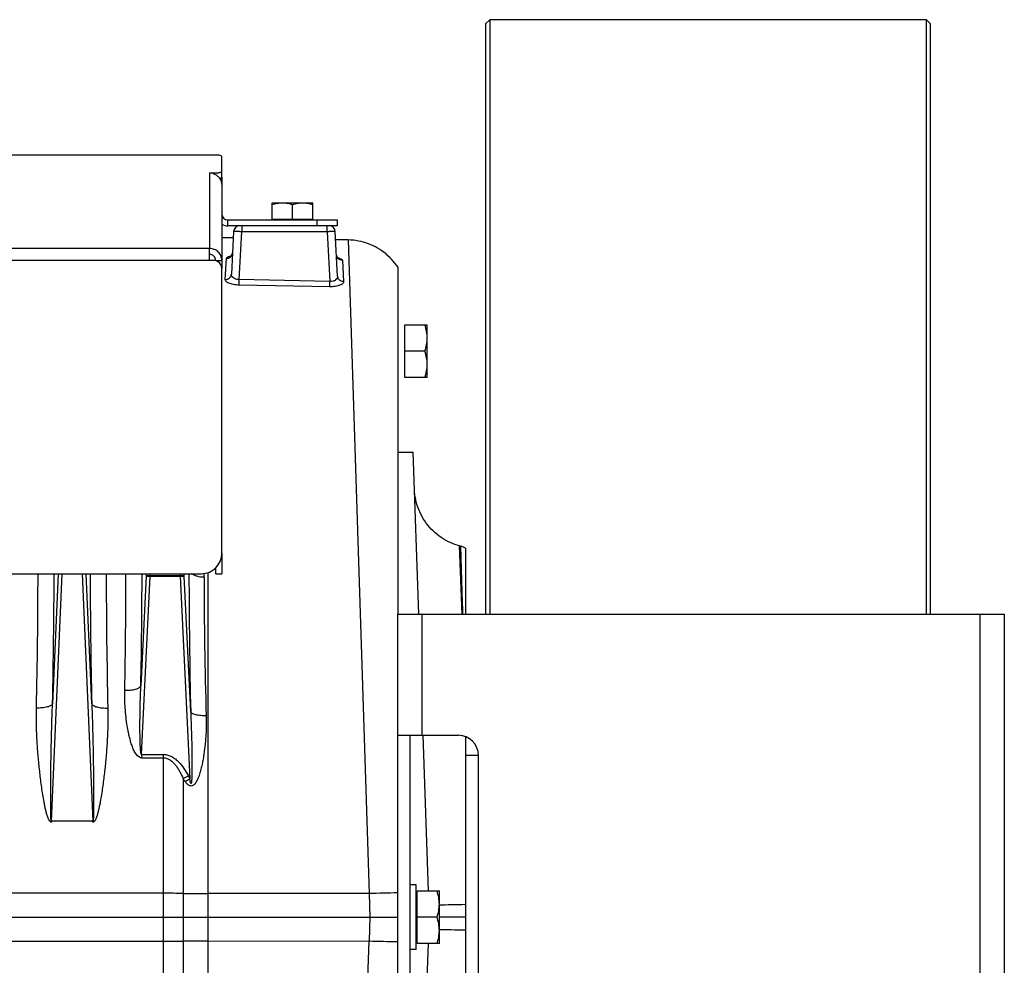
# Model space of a CAD drawing. Extents: x -1680 to 1181, y 8 to 1691.
# Tile 83 of 83: x 861 to 1104, y 837 to 1071. Entities that reach past the tile are written whole.
import ezdxf

# ---------------------------------------------------------------- set-up
doc = ezdxf.new("R2010")
doc.units = 0
doc.header["$LTSCALE"] = 65.395
doc.layers.get('0').update_dxf_attribs({"linetype": 'CONTINUOUS'})
doc.layers.add('3_ALL_AXES', color=7, linetype='CONTINUOUS')

msp = doc.modelspace()

# ---------------------------------------------------------------- linework, layer by layer
at = {"color": 7, "linetype": 'CONTINUOUS'}
for p, q in [((977.09, 1070.76), (976.09, 1069.76)), ((976.09, 1069.76), (976.09, 923.76)), ((977.09, 1070.76), (977.09, 923.76)), ((1085.09, 1070.76), (977.09, 1070.76)), ((1085.09, 923.76), (1085.09, 1070.76)), ((1085.09, 1070.76), (1086.09, 1069.76)), ((1086.09, 923.76), (1086.09, 1069.76)), ((910.84, 1031.72), (910.84, 1033.2)), ((910.84, 1031.33), (910.43, 1031.33)), ((923.34, 1021.46), (933.34, 1021.46)), ((923.34, 1021.26), (923.34, 1021.46)), ((933.34, 1021.26), (933.34, 1021.46)), ((939.34, 1021.26), (939.34, 1019.76)), ((939.34, 1019.76), (912.34, 1019.76)), ((909.34, 1011.21), (910.84, 1011.21)), ((909.34, 933.72), (909.34, 935.16)), ((909.34, 933.72), (910.84, 933.72)), ((954.34, 923.76), (1104.34, 923.76)), ((954.34, 773.76), (954.34, 923.76)), ((1104.34, 923.76), (1104.34, 773.76)), ((954.34, 893.76), (969.34, 893.76)), ((957.34, 893.76), (957.34, 803.76)), ((974.34, 808.76), (974.34, 888.76))]:
    msp.add_line(p, q, dxfattribs=at)
at = {"color": 3, "linetype": 'CONTINUOUS'}
for p, q in [((908.84, 1037.26), (843.84, 1037.26)), ((910.84, 1033.2), (910.84, 1036.95)), ((907.84, 1032.85), (908.84, 1032.85)), ((910.84, 1031.72), (910.84, 1009.27)), ((912.34, 1021.26), (939.34, 1021.26)), ((907.84, 1011.21), (907.84, 1014.16)), ((908.84, 1011.21), (907.84, 1011.21)), ((910.84, 938.73), (910.84, 1009.21)), ((910.84, 938.72), (910.84, 933.72)), ((710.84, 933.73), (905.84, 933.73))]:
    msp.add_line(p, q, dxfattribs=at)
at = {"color": 9, "linetype": 'CONTINUOUS'}
for p, q in [((910.18, 1037.21), (843.84, 1037.21)), ((907.84, 1032.85), (907.84, 1014.16)), ((908.84, 1032.66), (908.84, 1032.85)), ((912.34, 1019.76), (912.34, 1021.26)), ((934.34, 1021.26), (934.34, 1019.76)), ((915.14, 1006.47), (915.76, 1018.31)), ((915.76, 1019.76), (915.76, 1018.31)), ((936.92, 1018.31), (915.76, 1018.31)), ((936.92, 1018.31), (936.92, 1019.76)), ((936.92, 1018.31), (937.56, 1006.04)), ((942.11, 1016.28), (947.26, 854.6)), ((907.84, 1014.16), (708.84, 1014.16)), ((907.84, 1011.21), (708.84, 1011.21)), ((915.11, 1005.12), (915.14, 1006.47)), ((937.56, 1006.04), (915.14, 1006.47)), ((937.53, 1004.7), (937.56, 1006.04)), ((970.28, 923.76), (969.6, 940.63)), ((969.84, 940.57), (969.84, 940.53)), ((969.84, 940.57), (970.4, 923.76)), ((868.71, 872.56), (871.39, 933.73)), ((870.4, 933.73), (868.99, 901.53)), ((876.28, 933.73), (878.97, 872.56)), ((878.69, 901.53), (877.28, 933.73)), ((892.12, 933.15), (890.83, 906.02)), ((891.02, 889.02), (893.12, 933.13)), ((892.15, 933.73), (892.12, 933.15)), ((893.12, 933.17), (893.14, 933.73)), ((900.53, 933.73), (900.56, 933.17)), ((900.56, 933.13), (902.94, 883.02)), ((901.55, 933.15), (901.53, 933.73)), ((903.15, 899.55), (901.55, 933.15)), ((906.45, 932.84), (906.45, 933.77)), ((907.4, 933.98), (907.4, 768.11)), ((970.26, 927.79), (970.4, 923.76)), ((960.34, 923.76), (960.34, 893.76)), ((1098.34, 773.76), (1098.34, 923.76)), ((891.02, 889.02), (896.44, 889.02)), ((891.02, 889.02), (891.02, 888.2)), ((896.44, 760.47), (896.44, 889.02)), ((891.02, 888.2), (896.44, 888.2)), ((901.29, 883.05), (901.29, 766.49)), ((896.44, 854.69), (608.84, 854.69)), ((947.26, 854.6), (907.4, 854.63)), ((947.26, 854.6), (947.46, 848.76)), ((947.46, 848.76), (947.26, 842.92)), ((608.84, 842.83), (896.44, 842.83)), ((907.4, 842.89), (947.26, 842.92)), ((944.76, 764.48), (947.26, 842.92))]:
    msp.add_line(p, q, dxfattribs=at)
at = {"color": 6, "linetype": 'CONTINUOUS'}
for p, q in [((913.76, 1018.34), (913.21, 1007.85)), ((939.49, 1007.3), (938.91, 1018.34)), ((913.68, 1016.78), (910.84, 1016.83)), ((942.11, 1016.28), (939.02, 1016.33)), ((954.34, 1009.6), (954.34, 923.76)), ((956.14, 995.26), (961.64, 995.26)), ((961.64, 982.26), (961.64, 995.26)), ((961.06, 988.76), (956.14, 988.76)), ((961.64, 982.26), (956.14, 982.26)), ((954.34, 963.76), (958.17, 963.76)), ((959.57, 923.76), (958.17, 963.76)), ((969.84, 940.57), (969.6, 940.63)), ((971.09, 940.04), (971.09, 923.76)), ((961.96, 855.26), (960.62, 893.76)), ((971.09, 893.44), (971.09, 804.08)), ((974.34, 888.76), (971.09, 888.76)), ((958.94, 856.76), (957.34, 856.76)), ((958.94, 840.76), (958.94, 856.76)), ((959.14, 855.26), (964.64, 855.26)), ((964.64, 842.26), (964.64, 855.26)), ((608.84, 848.76), (954.34, 848.76)), ((964.06, 848.76), (959.14, 848.76)), ((971.09, 848.76), (964.64, 848.76)), ((958.94, 840.76), (957.34, 840.76)), ((964.64, 842.26), (959.14, 842.26)), ((960.62, 803.76), (961.96, 842.26))]:
    msp.add_line(p, q, dxfattribs=at)
at = {"color": 2, "linetype": 'CONTINUOUS'}
for p, q in [((911.69, 1006.52), (911.97, 1011.72)), ((940.69, 1011.22), (940.96, 1005.97)), ((937.53, 1004.7), (915.11, 1005.12)), ((956.14, 982.26), (956.14, 995.26)), ((900.56, 933.17), (893.12, 933.17)), ((893.12, 933.13), (900.56, 933.13)), ((878.97, 872.56), (868.71, 872.56)), ((868.71, 872.56), (868.71, 872.28)), ((878.97, 872.28), (878.97, 872.56)), ((959.14, 842.26), (959.14, 855.26))]:
    msp.add_line(p, q, dxfattribs=at)
at = {"color": 6, "linetype": 'CONTINUOUS'}
for points in [[(954.34, 1009.6), (954.04, 1010.03), (953.66, 1010.54), (953.26, 1011.03), (952.83, 1011.5), (952.39, 1011.96), (951.93, 1012.39), (951.45, 1012.81), (950.96, 1013.2), (950.45, 1013.58), (949.92, 1013.93), (949.38, 1014.26), (948.82, 1014.56), (948.26, 1014.85), (947.68, 1015.11), (947.09, 1015.34), (946.49, 1015.55), (945.88, 1015.73), (945.27, 1015.89), (944.65, 1016.02), (944.02, 1016.12), (943.39, 1016.2), (942.76, 1016.25), (942.11, 1016.28)], [(913.49, 1013.1), (913.49, 1013.08), (913.48, 1012.97), (913.46, 1012.87), (913.43, 1012.78), (913.4, 1012.69), (913.36, 1012.6), (913.32, 1012.53), (913.28, 1012.46), (913.23, 1012.4), (913.19, 1012.35), (913.15, 1012.3), (913.11, 1012.27), (913.07, 1012.24), (913.04, 1012.21), (913.02, 1012.2), (913, 1012.19), (912.99, 1012.18), (912.99, 1012.18)], [(939.68, 1011.7), (939.68, 1011.7), (939.67, 1011.71), (939.66, 1011.71), (939.65, 1011.73), (939.62, 1011.74), (939.6, 1011.76), (939.56, 1011.79), (939.53, 1011.83), (939.49, 1011.87), (939.45, 1011.92), (939.41, 1011.98), (939.37, 1012.05), (939.33, 1012.12), (939.3, 1012.21), (939.27, 1012.29), (939.24, 1012.38), (939.23, 1012.48), (939.21, 1012.58), (939.21, 1012.59)], [(969.6, 940.63), (969.08, 940.78), (968.47, 940.98), (967.88, 941.21), (967.29, 941.46), (966.71, 941.74), (966.14, 942.04), (965.59, 942.36), (965.06, 942.71), (964.53, 943.08), (964.03, 943.48), (963.54, 943.89), (963.07, 944.32), (962.62, 944.78), (962.19, 945.25), (961.78, 945.74), (961.39, 946.25), (961.02, 946.78), (960.67, 947.32), (960.35, 947.87), (960.05, 948.44), (959.78, 949.02), (959.53, 949.61), (959.31, 950.21), (959.11, 950.82), (958.94, 951.43), (958.8, 952.06), (958.68, 952.69), (958.59, 953.32), (958.53, 953.96), (958.49, 954.6)]]:
    msp.add_lwpolyline(points, dxfattribs=at)
at = {"color": 9, "linetype": 'CONTINUOUS'}
msp.add_lwpolyline([(969.61, 940.49), (969.6, 940.6), (969.6, 940.63)], dxfattribs=at)
at = {"color": 3, "linetype": 'CONTINUOUS'}
for centre, radius, start, end in [((907.77, 1029.77), 3.08, 70.8751, 88.8157), ((907.78, 1029.79), 3.07, 69.8319, 70.8315), ((907.81, 1029.8), 3.03, 0.0002, 2.7279), ((912.34, 1022.76), 1.5, 180, 270), ((908.84, 1009.21), 2, 0, 90), ((905.84, 938.73), 5, 270, 360)]:
    msp.add_arc(centre, radius, start, end, dxfattribs=at)
at = {"color": 7, "linetype": 'CONTINUOUS'}
for centre, radius, start, end in [((912.34, 1022.76), 3, 240, 270), ((969.34, 888.76), 5, 0, 90)]:
    msp.add_arc(centre, radius, start, end, dxfattribs=at)
at = {"color": 6, "linetype": 'CONTINUOUS'}
for centre, radius, start, end in [((915.26, 1018.26), 1.5, 90, 177), ((937.41, 1018.26), 1.5, 3, 90), ((968.55, 935.74), 5, 59.4645, 75)]:
    msp.add_arc(centre, radius, start, end, dxfattribs=at)
at = {"color": 2, "linetype": 'CONTINUOUS'}
for centre, radius, start, end in [((914.29, 1006.22), 6.21, 100.4644, 101.7409), ((938.14, 1005.71), 6.29, 76.3506, 77.3993), ((-634.68, 935.04), 1500.08, 358.68099, 359.9497), ((2312.58, 934.21), 1430.31, 180.01935, 181.34995), ((892.5, 918.89), 14.29, 87.5018, 87.8313), ((891.31, 895.07), 38.1, 87.2754, 87.3992), ((901.18, 918.89), 14.29, 92.1687, 92.4982), ((902.37, 895.07), 38.1, 92.6008, 92.7246), ((826.88, 1029.76), 164.5, 296.8931, 297.3988), ((925.74, 899.08), 29.25, 213.2524, 214.8563), ((824.91, 1024.84), 161.87, 298.3397, 298.8235), ((930.82, 898.35), 31.81, 207.3997, 208.8023)]:
    msp.add_arc(centre, radius, start, end, dxfattribs=at)
at = {"color": 9, "linetype": 'CONTINUOUS'}
for centre, radius, start, end in [((-712.27, 937.06), 1581.65, 358.71277, 359.87929), ((2391.68, 936.22), 1513.39, 180.0944, 181.31354), ((-522.42, 934.12), 1409.57, 358.81211, 359.98418), ((-599.81, 936.1), 1490.94, 358.84392, 359.90911), ((2466.89, 936.16), 1564.17, 180.08909, 181.34119), ((2097.6, 934.24), 1191.15, 180.06746, 181.71638), ((896.53, 451.06), 403.63, 89.3244, 90.0121), ((907.7, 1405.63), 551, 269.3325, 269.968), ((960.34, 481.72), 373.11, 90.9211, 92.0092), ((896.46, 1257.57), 414.75, 269.9972, 270.6665), ((907.61, 306.78), 536.11, 90.0232, 90.6763), ((961, 1241.92), 399.24, 268.0264, 269.0433)]:
    msp.add_arc(centre, radius, start, end, dxfattribs=at)
at = {"color": 3, "linetype": 'CONTINUOUS'}
msp.add_ellipse((908.84, 1036.95), major_axis=(2, 0), ratio=0.176327, start_param=0, end_param=0.832368, dxfattribs=at)
for points, knots in [([(910.18, 1037.21), (909.98, 1037.25), (909.53, 1037.26), (909.08, 1037.26), (908.84, 1037.26)], [0, 0, 0, 0, 0.463915, 1, 1, 1, 1]), ([(908.83, 1032.66), (909.11, 1032.56), (909.64, 1032.27), (910.28, 1031.63), (910.7, 1030.84), (910.82, 1030.24), (910.83, 1029.95)], [0, 0, 0, 0, 0.250086, 0.500265, 0.75024, 1, 1, 1, 1]), ([(908.84, 1032.85), (909.09, 1032.85), (909.46, 1032.86), (909.94, 1032.91), (910.24, 1032.95), (910.48, 1033), (910.65, 1033.05), (910.75, 1033.09), (910.81, 1033.13), (910.84, 1033.17), (910.84, 1033.2)], [0, 0, 0, 0, 0.368678, 0.535857, 0.683235, 0.805627, 0.899181, 0.934562, 0.9625, 1, 1, 1, 1]), ([(910.84, 1011.21), (910.84, 1011.59), (910.68, 1012.37), (910.01, 1013.35), (909.02, 1014.01), (908.23, 1014.16), (907.84, 1014.16)], [0, 0, 0, 0, 0.248228, 0.4975, 0.748236, 1, 1, 1, 1])]:
    msp.add_open_spline(points, degree=3, knots=knots, dxfattribs=at)
at = {"color": 7, "linetype": 'CONTINUOUS'}
for points, knots in [([(910.84, 1031.72), (910.84, 1031.7), (910.8, 1031.64), (910.69, 1031.59), (910.53, 1031.53), (910.4, 1031.5), (910.33, 1031.49)], [0, 0, 0, 0, 0.122499, 0.322028, 0.615516, 1, 1, 1, 1]), ([(909.34, 1011.21), (909.34, 1011.4), (909.26, 1011.79), (908.93, 1012.28), (908.43, 1012.61), (908.03, 1012.69), (907.84, 1012.69)], [0, 0, 0, 0, 0.248228, 0.4975, 0.748236, 1, 1, 1, 1])]:
    msp.add_open_spline(points, degree=3, knots=knots, dxfattribs=at)
at = {"color": 9, "linetype": 'CONTINUOUS'}
for points, knots in [([(915.76, 1018.31), (915.63, 1018.32), (915.38, 1018.33), (915.01, 1018.34), (914.67, 1018.35), (914.37, 1018.35), (914.15, 1018.35), (914.01, 1018.35), (913.92, 1018.35), (913.86, 1018.35), (913.81, 1018.35), (913.78, 1018.34), (913.76, 1018.34), (913.76, 1018.34)], [0, 0, 0, 0, 0.194868, 0.382208, 0.554859, 0.706201, 0.83044, 0.880867, 0.922835, 0.955947, 0.979903, 0.994526, 1, 1, 1, 1]), ([(938.91, 1018.34), (938.91, 1018.34), (938.89, 1018.34), (938.87, 1018.35), (938.82, 1018.35), (938.75, 1018.35), (938.67, 1018.35), (938.53, 1018.35), (938.31, 1018.35), (938.01, 1018.35), (937.67, 1018.34), (937.3, 1018.33), (937.04, 1018.32), (936.92, 1018.31)], [0, 0, 0, 0, 0.005474, 0.020097, 0.044053, 0.077165, 0.119132, 0.169559, 0.293799, 0.44514, 0.617792, 0.805131, 1, 1, 1, 1]), ([(911.97, 1011.72), (912.15, 1011.72), (912.53, 1011.78), (913.04, 1012.08), (913.39, 1012.55), (913.48, 1012.92), (913.49, 1013.1)], [0, 0, 0, 0, 0.243895, 0.504864, 0.762781, 1, 1, 1, 1]), ([(940.69, 1011.22), (940.5, 1011.22), (940.12, 1011.29), (939.63, 1011.61), (939.31, 1012.07), (939.22, 1012.42), (939.21, 1012.59)], [0, 0, 0, 0, 0.252138, 0.515355, 0.769742, 1, 1, 1, 1]), ([(911.69, 1006.52), (911.87, 1006.52), (912.26, 1006.57), (912.68, 1006.81), (912.95, 1007.1), (913.14, 1007.41), (913.21, 1007.68), (913.21, 1007.85)], [0, 0, 0, 0, 0.24721, 0.509521, 0.640107, 0.766768, 1, 1, 1, 1]), ([(915.14, 1006.47), (914.87, 1006.46), (914.37, 1006.53), (913.72, 1006.84), (913.36, 1007.24), (913.23, 1007.59), (913.21, 1007.77), (913.21, 1007.85)], [0, 0, 0, 0, 0.304822, 0.575537, 0.802006, 0.903049, 1, 1, 1, 1]), ([(939.49, 1007.3), (939.5, 1007.21), (939.48, 1007.04), (939.35, 1006.7), (938.98, 1006.32), (938.33, 1006.05), (937.82, 1006.02), (937.56, 1006.04)], [0, 0, 0, 0, 0.097833, 0.198454, 0.422264, 0.692143, 1, 1, 1, 1]), ([(940.96, 1005.97), (940.78, 1005.97), (940.41, 1006.04), (940, 1006.28), (939.75, 1006.56), (939.57, 1006.87), (939.5, 1007.13), (939.49, 1007.3)], [0, 0, 0, 0, 0.247729, 0.509507, 0.639767, 0.766251, 1, 1, 1, 1]), ([(906.45, 932.84), (905.88, 932.86), (905.04, 932.98), (904.02, 933.33), (903.57, 933.58), (903.38, 933.73)], [0, 0, 0, 0, 0.528909, 0.779864, 1, 1, 1, 1]), ([(886.85, 904.89), (887.32, 904.89), (888.22, 904.92), (889.3, 905.1), (890.03, 905.34), (890.42, 905.54), (890.7, 905.76), (890.81, 905.93), (890.83, 906.02)], [0, 0, 0, 0, 0.324328, 0.630934, 0.758273, 0.861494, 0.94032, 1, 1, 1, 1]), ([(891.02, 889.02), (891.01, 889.02), (890.98, 889.03), (890.95, 889.07), (890.92, 889.12), (890.88, 889.23), (890.85, 889.39), (890.8, 889.68), (890.76, 890.08), (890.72, 890.58), (890.69, 891.1), (890.67, 891.63), (890.65, 892.17), (890.63, 892.89), (890.62, 893.8), (890.61, 894.9), (890.6, 896.01), (890.61, 897.11), (890.62, 898.23), (890.64, 899.71), (890.68, 901.57), (890.74, 903.79), (890.8, 905.27), (890.83, 906.02)], [0, 0, 0, 0, 0.002058, 0.004815, 0.008581, 0.013241, 0.024418, 0.037176, 0.065164, 0.094862, 0.12546, 0.156604, 0.188106, 0.219869, 0.283908, 0.348404, 0.413191, 0.478172, 0.543283, 0.608483, 0.739016, 0.869573, 1, 1, 1, 1]), ([(891.02, 888.2), (890.92, 888.2), (890.73, 888.22), (890.37, 888.37), (889.99, 888.68), (889.63, 889.12), (889.34, 889.61), (889.08, 890.11), (888.78, 890.81), (888.46, 891.69), (888.15, 892.78), (887.88, 893.87), (887.65, 894.97), (887.27, 897.16), (886.9, 900.47), (886.82, 903.43), (886.85, 904.89)], [0, 0, 0, 0, 0.01618, 0.032318, 0.064328, 0.096208, 0.127979, 0.159671, 0.191299, 0.254394, 0.317325, 0.380106, 0.442744, 0.505242, 0.753757, 1, 1, 1, 1]), ([(868.99, 901.53), (868.96, 901.46), (868.85, 901.29), (868.58, 901.1), (868.18, 900.91), (867.67, 900.76), (867.06, 900.64), (866.17, 900.53), (865.47, 900.5), (865.01, 900.51)], [0, 0, 0, 0, 0.056651, 0.133527, 0.235915, 0.363363, 0.511329, 0.672406, 1, 1, 1, 1]), ([(868.71, 872.56), (868.7, 872.55), (868.68, 872.59), (868.66, 872.65), (868.65, 872.73), (868.63, 872.85), (868.61, 873.02), (868.6, 873.23), (868.59, 873.45), (868.57, 873.74), (868.56, 874.11), (868.55, 874.56), (868.54, 875.01), (868.54, 875.46), (868.53, 876.07), (868.53, 876.83), (868.53, 877.74), (868.53, 878.65), (868.53, 879.57), (868.53, 880.48), (868.54, 881.71), (868.56, 883.23), (868.58, 885.07), (868.6, 886.9), (868.63, 888.73), (868.68, 891.18), (868.75, 894.23), (868.85, 897.88), (868.94, 900.32), (868.99, 901.53)], [0, 0, 0, 0, 0.001192, 0.003473, 0.00638, 0.009636, 0.016601, 0.02389, 0.031346, 0.038908, 0.054215, 0.069671, 0.085219, 0.100828, 0.116481, 0.147874, 0.179345, 0.210868, 0.242424, 0.274005, 0.305602, 0.368827, 0.432071, 0.495315, 0.558547, 0.621756, 0.74807, 0.874181, 1, 1, 1, 1]), ([(878.69, 901.53), (878.71, 901.46), (878.83, 901.29), (879.1, 901.1), (879.5, 900.91), (880.01, 900.76), (880.62, 900.64), (881.51, 900.53), (882.21, 900.5), (882.67, 900.51)], [0, 0, 0, 0, 0.056651, 0.133526, 0.235914, 0.363363, 0.511329, 0.672406, 1, 1, 1, 1]), ([(878.69, 901.53), (878.74, 900.32), (878.82, 897.88), (878.93, 894.23), (879, 891.18), (879.04, 888.73), (879.07, 886.9), (879.1, 885.07), (879.12, 883.23), (879.14, 881.71), (879.14, 880.48), (879.15, 879.57), (879.15, 878.65), (879.15, 877.74), (879.15, 876.83), (879.15, 876.07), (879.14, 875.46), (879.13, 875.01), (879.12, 874.56), (879.11, 874.11), (879.1, 873.74), (879.09, 873.45), (879.08, 873.23), (879.06, 873.02), (879.05, 872.85), (879.03, 872.73), (879.01, 872.65), (879, 872.59), (878.98, 872.55), (878.97, 872.56)], [0, 0, 0, 0, 0.125819, 0.25193, 0.378243, 0.441452, 0.504683, 0.567928, 0.631171, 0.694396, 0.725993, 0.757574, 0.78913, 0.820653, 0.852124, 0.883517, 0.899169, 0.914778, 0.930326, 0.945783, 0.96109, 0.968652, 0.976108, 0.983397, 0.990362, 0.993619, 0.996526, 0.998808, 1, 1, 1, 1]), ([(906.98, 898.57), (907, 897.73), (907.01, 896.47), (906.96, 894.8), (906.87, 893.12), (906.69, 891.01), (906.41, 888.92), (906.12, 887.25), (905.85, 886), (905.59, 884.97), (905.35, 884.16), (905.14, 883.56), (904.91, 882.96), (904.63, 882.39), (904.35, 881.94), (904.08, 881.62), (903.84, 881.41), (903.56, 881.26), (903.24, 881.2), (902.92, 881.27), (902.63, 881.42), (902.38, 881.62), (902.07, 881.93), (901.87, 882.19), (901.74, 882.37)], [0, 0, 0, 0, 0.123576, 0.185559, 0.247667, 0.372228, 0.497204, 0.559825, 0.622507, 0.685222, 0.716582, 0.747932, 0.779258, 0.810539, 0.84173, 0.857296, 0.872831, 0.888351, 0.903926, 0.919679, 0.935623, 0.951671, 0.967767, 1, 1, 1, 1]), ([(903.15, 899.55), (903.19, 898.72), (903.25, 897.05), (903.33, 894.55), (903.39, 892.47), (903.42, 890.8), (903.44, 889.55), (903.45, 888.31), (903.46, 887.27), (903.46, 886.44), (903.46, 885.83), (903.46, 885.21), (903.45, 884.6), (903.44, 884), (903.43, 883.5), (903.41, 883.11), (903.4, 882.82), (903.38, 882.59), (903.37, 882.4), (903.35, 882.27), (903.34, 882.15), (903.32, 882.04), (903.3, 881.94), (903.28, 881.88), (903.26, 881.84), (903.24, 881.82), (903.22, 881.82), (903.21, 881.84), (903.19, 881.86), (903.17, 881.91), (903.14, 881.99), (903.11, 882.09), (903.08, 882.21), (903.06, 882.33), (903.03, 882.51), (902.99, 882.74), (902.96, 882.93), (902.94, 883.02)], [0, 0, 0, 0, 0.13149, 0.263129, 0.39477, 0.460536, 0.526223, 0.591785, 0.657151, 0.689726, 0.722196, 0.75453, 0.786671, 0.81853, 0.84994, 0.865377, 0.880535, 0.895266, 0.90239, 0.909279, 0.915842, 0.9219, 0.927209, 0.931334, 0.932799, 0.933858, 0.934734, 0.935832, 0.93735, 0.939287, 0.944157, 0.949948, 0.956352, 0.96314, 0.970199, 0.984864, 1, 1, 1, 1]), ([(906.98, 898.57), (906.53, 898.56), (905.86, 898.59), (905, 898.7), (904.42, 898.82), (903.93, 898.97), (903.55, 899.14), (903.29, 899.33), (903.18, 899.48), (903.15, 899.55)], [0, 0, 0, 0, 0.33081, 0.491858, 0.639176, 0.765783, 0.867442, 0.943795, 1, 1, 1, 1]), ([(896.44, 889.02), (896.79, 889.02), (897.51, 888.92), (898.5, 888.52), (899.39, 887.93), (900.44, 886.97), (901.54, 885.57), (902.25, 884.34), (902.58, 883.71)], [0, 0, 0, 0, 0.124831, 0.249755, 0.374776, 0.499855, 0.749837, 1, 1, 1, 1]), ([(896.44, 888.2), (896.73, 888.2), (897.31, 888.09), (898.11, 887.68), (898.81, 887.09), (899.42, 886.4), (899.97, 885.62), (900.62, 884.52), (901.03, 883.64), (901.29, 883.05)], [0, 0, 0, 0, 0.116189, 0.235146, 0.357529, 0.482767, 0.610068, 0.739045, 1, 1, 1, 1]), ([(971.09, 851.88), (969.9, 851.85), (967.75, 851.81), (965.6, 851.79), (964.64, 851.79)], [0, 0, 0, 0, 0.551349, 1, 1, 1, 1]), ([(964.64, 845.73), (965.6, 845.73), (967.75, 845.71), (969.9, 845.67), (971.09, 845.64)], [0, 0, 0, 0, 0.448625, 1, 1, 1, 1])]:
    msp.add_open_spline(points, degree=3, knots=knots, dxfattribs=at)
at = {"color": 2, "linetype": 'CONTINUOUS'}
for points, knots in [([(911.97, 1011.72), (911.97, 1011.87), (912.18, 1012.01), (912.41, 1012.12), (912.67, 1012.21), (912.88, 1012.26), (913.03, 1012.29)], [0, 0, 0, 0, 0.342989, 0.477107, 0.631793, 1, 1, 1, 1]), ([(939.62, 1011.83), (939.77, 1011.79), (940.04, 1011.71), (940.34, 1011.59), (940.52, 1011.48), (940.63, 1011.38), (940.68, 1011.28), (940.69, 1011.22)], [0, 0, 0, 0, 0.362537, 0.647995, 0.761002, 0.855274, 1, 1, 1, 1]), ([(915.11, 1005.12), (914.66, 1005.13), (913.99, 1005.19), (913.16, 1005.39), (912.64, 1005.57), (912.23, 1005.77), (911.92, 1006), (911.73, 1006.25), (911.69, 1006.44), (911.69, 1006.52)], [0, 0, 0, 0, 0.350068, 0.507806, 0.646938, 0.764618, 0.86028, 0.936338, 1, 1, 1, 1]), ([(940.96, 1005.97), (940.97, 1005.89), (940.93, 1005.7), (940.73, 1005.46), (940.42, 1005.24), (940.01, 1005.05), (939.49, 1004.89), (938.66, 1004.72), (937.99, 1004.69), (937.53, 1004.7)], [0, 0, 0, 0, 0.063676, 0.139049, 0.233929, 0.351194, 0.490399, 0.648612, 1, 1, 1, 1]), ([(893.04, 933.17), (892.92, 933.18), (892.76, 933.18), (892.55, 933.18), (892.42, 933.18), (892.31, 933.18), (892.22, 933.17), (892.16, 933.16), (892.13, 933.16), (892.12, 933.15)], [0, 0, 0, 0, 0.367276, 0.532673, 0.679098, 0.802152, 0.89819, 0.964527, 1, 1, 1, 1]), ([(892.12, 933.15), (892.13, 933.15), (892.16, 933.15), (892.22, 933.16), (892.31, 933.16), (892.47, 933.15), (892.72, 933.15), (892.92, 933.14), (893.04, 933.13)], [0, 0, 0, 0, 0.033453, 0.099063, 0.194955, 0.318229, 0.631176, 1, 1, 1, 1]), ([(901.55, 933.15), (901.54, 933.16), (901.51, 933.16), (901.45, 933.17), (901.37, 933.18), (901.26, 933.18), (901.12, 933.18), (900.92, 933.18), (900.75, 933.18), (900.64, 933.17)], [0, 0, 0, 0, 0.035473, 0.10181, 0.197848, 0.320902, 0.467327, 0.632724, 1, 1, 1, 1]), ([(900.64, 933.13), (900.75, 933.14), (900.96, 933.15), (901.21, 933.15), (901.37, 933.16), (901.45, 933.16), (901.51, 933.15), (901.54, 933.15), (901.55, 933.15)], [0, 0, 0, 0, 0.368824, 0.681771, 0.805045, 0.900937, 0.966547, 1, 1, 1, 1]), ([(868.71, 872.28), (868.64, 872.28), (868.48, 872.34), (868.32, 872.5), (868.18, 872.69), (868.03, 872.95), (867.88, 873.3), (867.68, 873.88), (867.47, 874.61), (867.25, 875.5), (867.07, 876.39), (866.84, 877.59), (866.58, 879.08), (866.31, 880.88), (866.07, 882.68), (865.86, 884.48), (865.66, 886.27), (865.49, 888.06), (865.29, 890.45), (865.1, 893.42), (864.98, 896.97), (864.98, 899.34), (865.01, 900.51)], [0, 0, 0, 0, 0.007915, 0.015876, 0.023837, 0.031792, 0.047684, 0.063567, 0.095302, 0.127007, 0.158682, 0.190329, 0.253529, 0.316603, 0.379545, 0.442346, 0.505, 0.567499, 0.629835, 0.753984, 0.87739, 1, 1, 1, 1]), ([(882.67, 900.51), (882.7, 899.34), (882.7, 896.97), (882.58, 893.42), (882.35, 889.85), (882.08, 886.87), (881.82, 884.48), (881.6, 882.68), (881.36, 880.88), (881.09, 879.08), (880.84, 877.59), (880.61, 876.39), (880.42, 875.5), (880.21, 874.61), (880, 873.88), (879.79, 873.3), (879.64, 872.95), (879.49, 872.69), (879.36, 872.5), (879.22, 872.36), (879.08, 872.29), (879, 872.28), (878.97, 872.28)], [0, 0, 0, 0, 0.1226, 0.245995, 0.370133, 0.494954, 0.557603, 0.6204, 0.683336, 0.746405, 0.8096, 0.841244, 0.872917, 0.90462, 0.936351, 0.952232, 0.968123, 0.976078, 0.984039, 0.991999, 0.996001, 1, 1, 1, 1])]:
    msp.add_open_spline(points, degree=3, knots=knots, dxfattribs=at)
at = {"color": 6, "linetype": 'CONTINUOUS'}
for points, knots in [([(961.64, 992.01), (961.64, 992.56), (961.53, 993.66), (961.23, 994.73), (961.06, 995.26)], [0, 0, 0, 0, 0.498124, 1, 1, 1, 1]), ([(961.06, 988.76), (961.23, 989.28), (961.53, 990.35), (961.64, 991.46), (961.64, 992.01)], [0, 0, 0, 0, 0.501876, 1, 1, 1, 1]), ([(961.64, 985.51), (961.64, 986.06), (961.53, 987.16), (961.23, 988.23), (961.06, 988.76)], [0, 0, 0, 0, 0.498124, 1, 1, 1, 1]), ([(961.06, 982.26), (961.23, 982.78), (961.53, 983.85), (961.64, 984.96), (961.64, 985.51)], [0, 0, 0, 0, 0.501876, 1, 1, 1, 1]), ([(964.64, 852.01), (964.64, 852.56), (964.53, 853.66), (964.23, 854.73), (964.06, 855.26)], [0, 0, 0, 0, 0.498124, 1, 1, 1, 1]), ([(964.06, 848.76), (964.23, 849.28), (964.53, 850.35), (964.64, 851.46), (964.64, 852.01)], [0, 0, 0, 0, 0.501876, 1, 1, 1, 1]), ([(964.64, 845.51), (964.64, 846.06), (964.53, 847.16), (964.23, 848.23), (964.06, 848.76)], [0, 0, 0, 0, 0.498124, 1, 1, 1, 1]), ([(964.06, 842.26), (964.23, 842.78), (964.53, 843.85), (964.64, 844.96), (964.64, 845.51)], [0, 0, 0, 0, 0.501876, 1, 1, 1, 1])]:
    msp.add_open_spline(points, degree=3, knots=knots, dxfattribs=at)
at = {"layer": '3_ALL_AXES', "color": 7, "linetype": 'CONTINUOUS'}
for p, q in [((923.34, 1025.46), (933.34, 1025.46)), ((923.34, 1021.46), (923.34, 1025.46)), ((928.34, 1021.46), (928.34, 1025.01)), ((933.34, 1021.46), (933.34, 1025.46))]:
    msp.add_line(p, q, dxfattribs=at)
for points, knots in [([(923.34, 1025.01), (923.74, 1025.15), (924.36, 1025.32), (925.2, 1025.44), (925.63, 1025.46), (925.84, 1025.46)], [0, 0, 0, 0, 0.501603, 0.751076, 1, 1, 1, 1]), ([(925.84, 1025.46), (926.05, 1025.46), (926.47, 1025.44), (927.32, 1025.32), (927.93, 1025.15), (928.34, 1025.01)], [0, 0, 0, 0, 0.248924, 0.498397, 1, 1, 1, 1]), ([(928.34, 1025.01), (928.74, 1025.15), (929.36, 1025.32), (930.2, 1025.44), (930.63, 1025.46), (930.84, 1025.46)], [0, 0, 0, 0, 0.501603, 0.751076, 1, 1, 1, 1]), ([(930.84, 1025.46), (931.05, 1025.46), (931.47, 1025.44), (932.32, 1025.32), (932.93, 1025.15), (933.34, 1025.01)], [0, 0, 0, 0, 0.248924, 0.498397, 1, 1, 1, 1])]:
    msp.add_open_spline(points, degree=3, knots=knots, dxfattribs=at)

doc.saveas('drawing.dxf')
